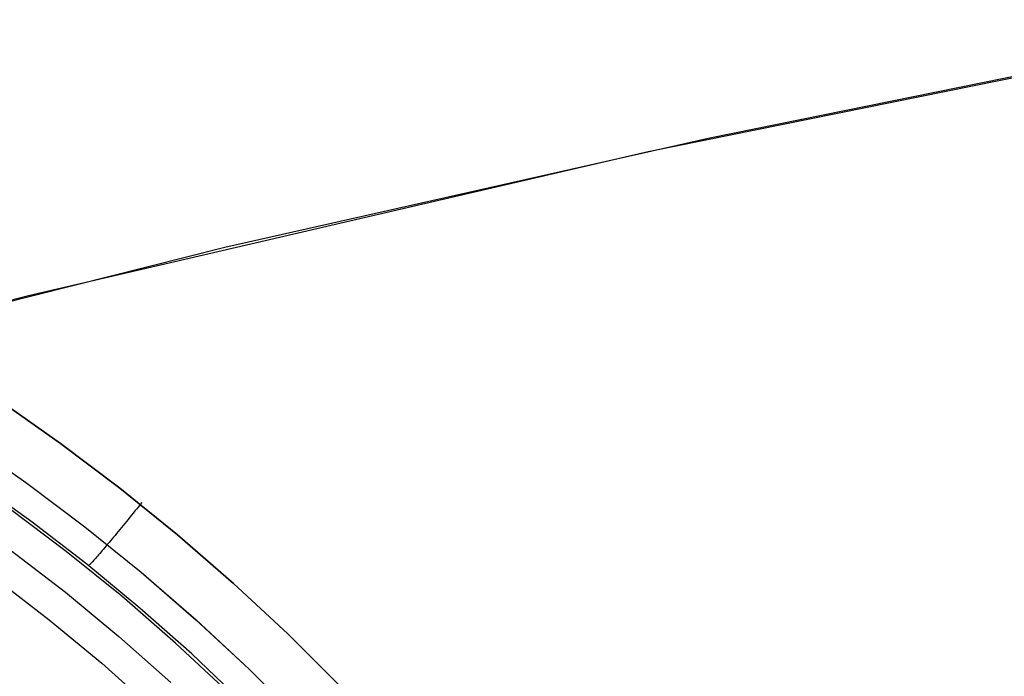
# Model space of a CAD drawing. Header units: millimetres. Extents: x -273 to 273, y -240 to 302.
# Tile 112 of 256: x -133.8 to -121.68, y 170.58 to 178.67. Entities that reach past the tile are written whole.
import ezdxf

# ---------------------------------------------------------------- set-up
doc = ezdxf.new("R2010")
doc.units = ezdxf.units.MM
doc.header["$MEASUREMENT"] = 0
doc.layers.add('IGES level 1', color=7, linetype='Continuous', true_color=0x3e413d)
doc.layers.add('IGES level 2', color=7, linetype='Continuous', true_color=0x008000)

msp = doc.modelspace()

# ---------------------------------------------------------------- linework, layer by layer
at = {"layer": 'IGES level 1'}
for p, q in [((-134.045, 173.974, 409.36), (-133.297, 173.45, 409.324)), ((-133.297, 173.45, 409.324), (-134.045, 173.974, 409.36)), ((-134.442, 173.473, 409.174), (-133.711, 172.962, 409.139)), ((-134.441, 173.473, 409.175), (-133.71, 172.962, 409.139)), ((-133.297, 173.45, 409.324), (-132.568, 172.901, 409.29)), ((-132.568, 172.901, 409.29), (-133.297, 173.45, 409.324)), ((-133.648, 172.481, 408.589), (-134.339, 172.977, 408.621)), ((-133.711, 172.962, 409.139), (-132.998, 172.425, 409.105)), ((-133.71, 172.962, 409.139), (-132.997, 172.425, 409.105)), ((-132.568, 172.901, 409.29), (-131.858, 172.327, 409.259)), ((-131.858, 172.327, 409.259), (-132.568, 172.901, 409.29)), ((-132.318, 172.698, 409.299), (-132.339, 172.672, 409.299)), ((-132.297, 172.725, 409.297), (-132.318, 172.698, 409.299)), ((-133.228, 172.121, 408.553), (-133.931, 172.65, 408.586)), ((-132.403, 172.593, 409.292), (-132.424, 172.567, 409.287)), ((-132.382, 172.619, 409.295), (-132.403, 172.593, 409.292)), ((-132.36, 172.645, 409.298), (-132.382, 172.619, 409.295)), ((-132.339, 172.672, 409.299), (-132.36, 172.645, 409.298)), ((-132.975, 171.963, 408.559), (-133.648, 172.481, 408.589)), ((-132.507, 172.464, 409.258), (-132.528, 172.439, 409.248)), ((-132.487, 172.489, 409.267), (-132.507, 172.464, 409.258)), ((-132.466, 172.515, 409.275), (-132.487, 172.489, 409.267)), ((-132.445, 172.541, 409.282), (-132.466, 172.515, 409.275)), ((-132.424, 172.567, 409.287), (-132.445, 172.541, 409.282)), ((-132.998, 172.425, 409.105), (-132.304, 171.864, 409.073)), ((-132.997, 172.425, 409.105), (-132.303, 171.864, 409.074)), ((-132.607, 172.342, 409.197), (-132.626, 172.319, 409.181)), ((-132.588, 172.366, 409.211), (-132.607, 172.342, 409.197)), ((-132.568, 172.39, 409.225), (-132.588, 172.366, 409.211)), ((-132.548, 172.414, 409.237), (-132.568, 172.39, 409.225)), ((-132.528, 172.439, 409.248), (-132.548, 172.414, 409.237)), ((-132.7, 172.23, 409.11), (-132.718, 172.209, 409.089)), ((-132.682, 172.252, 409.129), (-132.7, 172.23, 409.11)), ((-132.664, 172.274, 409.148), (-132.682, 172.252, 409.129)), ((-132.645, 172.296, 409.165), (-132.664, 172.274, 409.148)), ((-132.626, 172.319, 409.181), (-132.645, 172.296, 409.165)), ((-131.858, 172.327, 409.259), (-131.169, 171.728, 409.229)), ((-131.169, 171.728, 409.229), (-131.858, 172.327, 409.259)), ((-133.916, 172.142, 407.053), (-133.238, 171.62, 407.023)), ((-132.544, 171.569, 408.521), (-133.228, 172.121, 408.553)), ((-132.814, 172.096, 408.948), (-132.828, 172.08, 408.921)), ((-132.799, 172.114, 408.973), (-132.814, 172.096, 408.948)), ((-132.784, 172.131, 408.998), (-132.799, 172.114, 408.973)), ((-132.768, 172.15, 409.022), (-132.784, 172.131, 408.998)), ((-132.752, 172.169, 409.045), (-132.768, 172.15, 409.022)), ((-132.735, 172.189, 409.068), (-132.752, 172.169, 409.045)), ((-132.718, 172.209, 409.089), (-132.735, 172.189, 409.068)), ((-132.921, 171.976, 408.687), (-132.93, 171.967, 408.656)), ((-132.912, 171.986, 408.718), (-132.921, 171.976, 408.687)), ((-132.901, 171.997, 408.749), (-132.912, 171.986, 408.718)), ((-132.891, 172.009, 408.779), (-132.901, 171.997, 408.749)), ((-132.879, 172.022, 408.809), (-132.891, 172.009, 408.779)), ((-132.867, 172.035, 408.838), (-132.879, 172.022, 408.809)), ((-132.855, 172.049, 408.867), (-132.867, 172.035, 408.838)), ((-132.842, 172.064, 408.894), (-132.855, 172.049, 408.867)), ((-132.828, 172.08, 408.921), (-132.842, 172.064, 408.894)), ((-132.32, 171.422, 408.531), (-132.975, 171.963, 408.559)), ((-132.945, 171.951, 408.591), (-132.952, 171.944, 408.558)), ((-132.938, 171.958, 408.623), (-132.945, 171.951, 408.591)), ((-132.93, 171.967, 408.656), (-132.938, 171.958, 408.623)), ((-132.304, 171.864, 409.073), (-131.63, 171.279, 409.043)), ((-132.303, 171.864, 409.074), (-131.628, 171.279, 409.044)), ((-134.103, 171.794, 405.568), (-133.437, 171.28, 405.542)), ((-134.103, 171.793, 405.568), (-133.437, 171.279, 405.542)), ((-131.169, 171.728, 409.229), (-130.501, 171.106, 409.201)), ((-130.501, 171.106, 409.201), (-131.169, 171.728, 409.229)), ((-133.238, 171.62, 407.023), (-132.579, 171.075, 406.995)), ((-131.88, 170.992, 408.491), (-132.544, 171.569, 408.521)), ((-131.683, 170.859, 408.504), (-132.32, 171.422, 408.531)), ((-133.437, 171.28, 405.542), (-132.79, 170.743, 405.517)), ((-133.437, 171.279, 405.542), (-132.79, 170.743, 405.517)), ((-131.63, 171.279, 409.043), (-130.976, 170.671, 409.015)), ((-131.628, 171.279, 409.044), (-130.975, 170.671, 409.016)), ((-132.579, 171.075, 406.995), (-131.939, 170.508, 406.969)), ((-130.501, 171.106, 409.201), (-129.854, 170.46, 409.175)), ((-129.854, 170.46, 409.175), (-130.501, 171.106, 409.201)), ((-131.237, 170.393, 408.463), (-131.88, 170.992, 408.491)), ((-131.065, 170.274, 408.479), (-131.683, 170.859, 408.504)), ((-132.79, 170.743, 405.517), (-132.161, 170.185, 405.494)), ((-132.79, 170.743, 405.517), (-132.161, 170.184, 405.494)), ((-130.976, 170.671, 409.015), (-130.344, 170.041, 408.989)), ((-130.975, 170.671, 409.016), (-130.343, 170.041, 408.99))]:
    msp.add_line(p, q, dxfattribs=at)
at = {"layer": 'IGES level 2', "color": 31, "true_color": 0xfabe47}
for p, q in [((-126.066, 177.045, 558.491), (-118.053, 178.669, 557.195)), ((-119.108, 178.468, 557.362), (-125.307, 177.209, 558.366)), ((-125.307, 177.209, 558.366), (-131.276, 175.862, 559.359)), ((-133.693, 175.274, 559.765), (-126.066, 177.045, 558.491)), ((-131.276, 175.862, 559.359), (-137.006, 174.422, 560.323)), ((-137.356, 174.328, 560.382), (-133.693, 175.274, 559.765))]:
    msp.add_line(p, q, dxfattribs=at)

doc.saveas('drawing.dxf')
